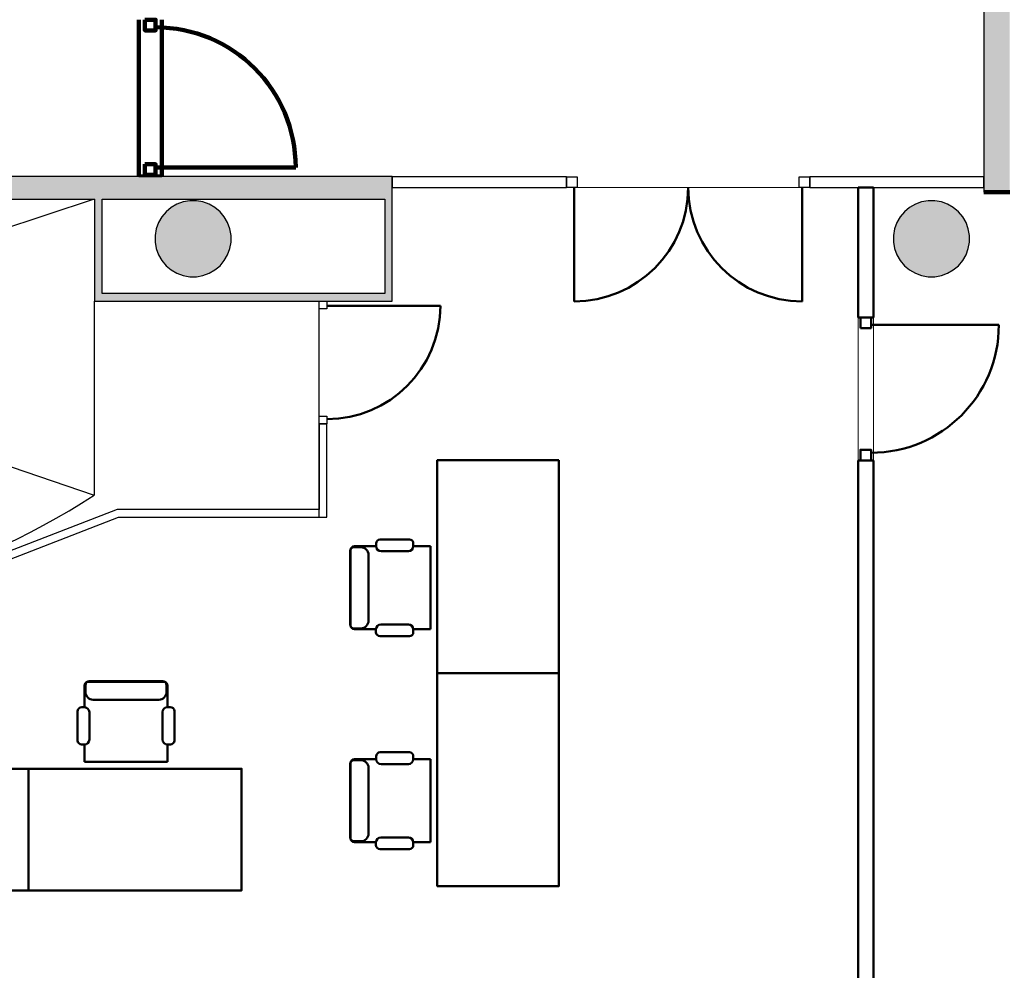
# Model space of a CAD drawing. Header units: metres. Extents: x -1 to 430, y -6 to 34.
# Tile 15 of 20: x 415 to 421.47, y 19.09 to 25.34. Entities that reach past the tile are written whole.
import ezdxf

# ---------------------------------------------------------------- set-up
doc = ezdxf.new("R2010")
doc.units = ezdxf.units.M
doc.linetypes.add('CONTINUA', pattern=[0])
doc.linetypes.add('VERDECKT', pattern=[9.525, 6.35, -3.175])
for name, color, linetype, lineweight in [('3D P2 MOBLES', 7, 'CONTINUA', 25), ('3D P2 MURS', 7, 'CONTINUA', 25), ('3D P2 MURS NOUS', 7, 'CONTINUA', 25), ('3D P2 PILAR', 7, 'CONTINUA', 25), ('P2  REVESTIMENT pintat (blau fosc)', 7, 'CONTINUA', 25), ('P2 ESCALES 2D', 7, 'CONTINUA', 25), ('P2 REVESTIMENT  enguixat i pintat (lila)', 7, 'CONTINUA', 25)]:
    doc.layers.add(name, color=color, linetype=linetype, lineweight=lineweight)

# ---------------------------------------------------------------- blocks, each defined once
blk = doc.blocks.new('_CLOSEDFILLED')
at = {"color": 0, "linetype": 'ByBlock', "lineweight": -2}
blk.add_solid([(-1, 0), (0, 0), (-1, 0)], dxfattribs=at)

msp = doc.modelspace()

# ---------------------------------------------------------------- hatches: boundary and pattern name
at = {"layer": '3D P2 MURS', "linetype": 'CONTINUA', "lineweight": 18, "true_color": 0xa0a0a0, "transparency": 33554687}
for points in [[(421.507, 24.2048), (421.507, 28.0682), (421.337, 28.0682), (421.337, 24.2048)], [(417.447, 24.3095), (412.107, 24.3095), (412.107, 24.1595), (410.867, 24.1595), (410.867, 24.3095), (410.831, 24.3095), (410.831, 24.1595), (417.447, 24.1595)], [(415.4896, 24.1595), (415.4896, 23.4895), (415.5396, 23.4895), (415.5396, 24.1595)], [(417.447, 23.4895), (417.447, 24.1595), (417.397, 24.1595), (417.397, 23.4895)], [(415.5396, 23.4895), (417.397, 23.4895), (417.397, 23.5395), (415.5396, 23.5395)]]:
    msp.add_hatch(color=253, dxfattribs=at).paths.add_polyline_path(points)
at = {"layer": '3D P2 MURS NOUS', "linetype": 'CONTINUA', "lineweight": 18, "transparency": 33554687}
msp.add_hatch(color=220, dxfattribs=at).paths.add_polyline_path([(415.9308, 24.3095), (415.9308, 24.3188), (415.7808, 24.3188), (415.7808, 24.3095)])
at = {"layer": '3D P2 PILAR', "linetype": 'CONTINUA', "lineweight": 18, "transparency": 33554687}
for points in [[(416.1588, 24.1491), (416.1151, 24.1491), (416.0721, 24.1416), (416.0311, 24.1266), (415.9932, 24.1048), (415.9598, 24.0767), (415.9317, 24.0432), (415.9098, 24.0054), (415.8949, 23.9643), (415.8873, 23.9213), (415.8873, 23.8776), (415.8949, 23.8346), (415.9098, 23.7935), (415.9317, 23.7557), (415.9598, 23.7222), (415.9932, 23.6942), (416.0311, 23.6723), (416.0721, 23.6574), (416.1151, 23.6498), (416.1588, 23.6498), (416.2019, 23.6574), (416.2429, 23.6723), (416.2807, 23.6942), (416.3142, 23.7222), (416.3423, 23.7557), (416.3641, 23.7935), (416.3791, 23.8346), (416.3867, 23.8776), (416.3867, 23.9213), (416.3791, 23.9643), (416.3641, 24.0054), (416.3423, 24.0432), (416.3142, 24.0767), (416.2807, 24.1048), (416.2429, 24.1266), (416.2019, 24.1416)], [(421.0138, 24.1491), (420.9701, 24.1491), (420.9271, 24.1416), (420.8861, 24.1266), (420.8482, 24.1048), (420.8148, 24.0767), (420.7867, 24.0432), (420.7648, 24.0054), (420.7499, 23.9643), (420.7423, 23.9213), (420.7423, 23.8776), (420.7499, 23.8346), (420.7648, 23.7935), (420.7867, 23.7557), (420.8148, 23.7222), (420.8482, 23.6942), (420.8861, 23.6723), (420.9271, 23.6574), (420.9701, 23.6498), (421.0138, 23.6498), (421.0569, 23.6574), (421.0979, 23.6723), (421.1357, 23.6942), (421.1692, 23.7222), (421.1973, 23.7557), (421.2191, 23.7935), (421.2341, 23.8346), (421.2417, 23.8776), (421.2417, 23.9213), (421.2341, 23.9643), (421.2191, 24.0054), (421.1973, 24.0432), (421.1692, 24.0767), (421.1357, 24.1048), (421.0979, 24.1266), (421.0569, 24.1416)]]:
    msp.add_hatch(color=9, dxfattribs=at).paths.add_polyline_path(points)

# ---------------------------------------------------------------- linework, layer by layer
at = {"layer": '3D P2 MOBLES', "color": 202, "linetype": 'CONTINUA', "lineweight": 50, "transparency": 33554687}
for p, q in [((417.3409, 21.8964), (417.3409, 21.8781)), ((417.559, 21.9233), (417.3677, 21.9233)), ((417.5852, 21.8781), (417.5852, 21.8971)), ((417.1692, 21.8463), (417.1692, 21.3637)), ((417.1729, 21.8527), (417.1729, 21.3574)), ((417.1946, 21.8717), (417.2399, 21.8717)), ((417.3409, 21.8781), (417.1983, 21.8781)), ((417.2907, 21.8209), (417.2907, 21.3891)), ((417.3732, 21.8458), (417.5529, 21.8458)), ((417.6988, 21.8781), (417.5852, 21.8781)), ((417.6988, 21.8781), (417.6988, 21.332)), ((417.5529, 21.3643), (417.3721, 21.3643)), ((417.1946, 21.3383), (417.2399, 21.3383)), ((417.3398, 21.332), (417.1983, 21.332)), ((417.3398, 21.332), (417.3398, 21.3137)), ((417.6988, 21.332), (417.5852, 21.332)), ((417.5852, 21.313), (417.5852, 21.332)), ((417.3667, 21.2868), (417.559, 21.2868)), ((415.4484, 20.9871), (415.9437, 20.9871)), ((415.4547, 20.9909), (415.9373, 20.9909)), ((415.423, 20.8192), (415.423, 20.9617)), ((415.4293, 20.9655), (415.4293, 20.9201)), ((415.9627, 20.9655), (415.9627, 20.9201)), ((415.9691, 20.8202), (415.9691, 20.9617)), ((415.4801, 20.8693), (415.9119, 20.8693)), ((415.3778, 20.6011), (415.3778, 20.7923)), ((415.4047, 20.8192), (415.423, 20.8192)), ((415.4553, 20.7869), (415.4553, 20.6072)), ((415.9368, 20.6072), (415.9368, 20.7879)), ((415.9691, 20.8202), (415.9874, 20.8202)), ((416.0143, 20.7934), (416.0143, 20.6011)), ((415.423, 20.5749), (415.404, 20.5749)), ((415.423, 20.4612), (415.423, 20.5749)), ((415.9691, 20.4612), (415.9691, 20.5749)), ((415.9881, 20.5749), (415.9691, 20.5749)), ((417.559, 20.5233), (417.3677, 20.5233)), ((415.423, 20.4612), (415.9691, 20.4612)), ((417.1946, 20.4717), (417.2399, 20.4717)), ((417.3409, 20.4781), (417.1983, 20.4781)), ((417.3409, 20.4964), (417.3409, 20.4781)), ((417.5852, 20.4781), (417.5852, 20.4971)), ((417.6988, 20.4781), (417.5852, 20.4781)), ((417.6988, 20.4781), (417.6988, 19.932)), ((417.1692, 20.4463), (417.1692, 19.9637)), ((417.1729, 20.4527), (417.1729, 19.9574)), ((417.2907, 20.4209), (417.2907, 19.9891)), ((417.3732, 20.4458), (417.5529, 20.4458)), ((417.5529, 19.9643), (417.3721, 19.9643)), ((417.1946, 19.9383), (417.2399, 19.9383)), ((417.3398, 19.932), (417.1983, 19.932)), ((417.3398, 19.932), (417.3398, 19.9137)), ((417.3667, 19.8868), (417.559, 19.8868)), ((417.6988, 19.932), (417.5852, 19.932)), ((417.5852, 19.913), (417.5852, 19.932))]:
    msp.add_line(p, q, dxfattribs=at)
for points in [[(418.5422, 22.4438), (417.7421, 22.4438), (417.7421, 21.0438), (418.5422, 21.0438), (418.5422, 22.4438)], [(417.7421, 21.0438), (418.5422, 21.0438), (418.5422, 19.6438), (417.7421, 19.6438), (417.7421, 21.0438)], [(413.6558, 19.6152), (413.6558, 20.4153), (415.0558, 20.4153), (415.0558, 19.6152), (413.6558, 19.6152)], [(415.0558, 20.4153), (415.0558, 19.6152), (416.4558, 19.6152), (416.4558, 20.4153), (415.0558, 20.4153)]]:
    msp.add_lwpolyline(points, close=True, dxfattribs=at)
for centre, radius, start, end in [((417.3677, 21.8964), 0.0269, 90, 180), ((417.559, 21.8971), 0.0262, 0, 90), ((417.1946, 21.8463), 0.0254, 90, 180), ((417.1983, 21.8527), 0.0254, 90, 180), ((417.2399, 21.8209), 0.0508, 0, 90), ((417.3732, 21.8781), 0.0323, 180, 270), ((417.5529, 21.8781), 0.0323, 270, 0), ((417.1946, 21.3637), 0.0254, 180, 270), ((417.2399, 21.3891), 0.0508, 270, 0), ((417.3721, 21.332), 0.0323, 90, 180), ((417.5529, 21.332), 0.0323, 0, 90), ((417.1983, 21.3574), 0.0254, 180, 270), ((417.3667, 21.3137), 0.0269, 180, 270), ((417.559, 21.313), 0.0262, 270, 0), ((415.4484, 20.9617), 0.0254, 90, 180), ((415.4547, 20.9655), 0.0254, 90, 180), ((415.9373, 20.9655), 0.0254, 0, 90), ((415.9437, 20.9617), 0.0254, 0, 90), ((415.4801, 20.9201), 0.0508, 180, 270), ((415.9119, 20.9201), 0.0508, 270, 0), ((415.4047, 20.7923), 0.0269, 90, 180), ((415.423, 20.7869), 0.0323, 0, 90), ((415.9691, 20.7879), 0.0323, 90, 180), ((415.9874, 20.7934), 0.0269, 0, 90), ((415.404, 20.6011), 0.0262, 180, 270), ((415.423, 20.6072), 0.0323, 270, 0), ((415.9691, 20.6072), 0.0323, 180, 270), ((415.9881, 20.6011), 0.0262, 270, 0), ((417.3677, 20.4964), 0.0269, 90, 180), ((417.559, 20.4971), 0.0262, 0, 90), ((417.1946, 20.4463), 0.0254, 90, 180), ((417.1983, 20.4527), 0.0254, 90, 180), ((417.2399, 20.4209), 0.0508, 0, 90), ((417.3732, 20.4781), 0.0323, 180, 270), ((417.5529, 20.4781), 0.0323, 270, 0), ((417.1946, 19.9637), 0.0254, 180, 270), ((417.1983, 19.9574), 0.0254, 180, 270), ((417.2399, 19.9891), 0.0508, 270, 0), ((417.3721, 19.932), 0.0323, 90, 180), ((417.5529, 19.932), 0.0323, 0, 90), ((417.3667, 19.9137), 0.0269, 180, 270), ((417.559, 19.913), 0.0262, 270, 0)]:
    msp.add_arc(centre, radius, start, end, dxfattribs=at)
at = {"layer": '3D P2 MURS', "color": 7, "linetype": 'CONTINUA', "lineweight": 25, "transparency": 33554687}
for p, q in [((421.337, 25.8895), (421.337, 24.3069)), ((417.447, 24.3095), (412.107, 24.3095)), ((417.447, 24.3069), (417.447, 24.3095)), ((418.5926, 24.3069), (417.447, 24.3069)), ((417.447, 24.3069), (417.447, 24.2369)), ((417.447, 24.2369), (417.447, 24.3069)), ((418.5926, 24.3069), (418.5926, 24.2369)), ((420.1927, 24.2369), (420.1927, 24.3069)), ((421.337, 24.3069), (420.1927, 24.3069)), ((421.337, 24.2369), (421.337, 24.3069)), ((421.337, 24.3069), (421.337, 24.2369)), ((417.447, 24.2369), (418.5926, 24.2369)), ((417.447, 24.1595), (417.447, 24.2369)), ((420.1927, 24.2369), (421.337, 24.2369)), ((421.337, 24.2369), (421.337, 24.2048)), ((410.831, 24.1595), (415.4896, 24.1595)), ((415.4896, 24.1595), (415.4896, 23.4895)), ((415.5396, 23.5395), (415.5396, 24.1595)), ((415.5396, 24.1595), (417.397, 24.1595)), ((417.397, 24.1595), (417.397, 23.5395)), ((417.447, 23.4895), (417.447, 24.1595)), ((421.337, 24.2048), (421.507, 24.2048)), ((417.397, 23.5395), (415.5396, 23.5395)), ((415.4896, 23.4895), (415.5396, 23.4895)), ((415.5396, 23.4895), (416.967, 23.4895)), ((416.967, 23.4895), (417.017, 23.4895)), ((417.017, 23.4895), (417.397, 23.4895)), ((417.397, 23.4895), (417.447, 23.4895)), ((416.967, 22.6834), (417.017, 22.6834)), ((416.967, 22.6834), (416.967, 22.1195)), ((417.017, 22.0695), (417.017, 22.6834)), ((415.637, 22.1192), (414.1586, 21.5474)), ((416.967, 22.1195), (415.637, 22.1195)), ((415.637, 22.1195), (415.637, 22.1192)), ((414.1734, 21.4995), (415.647, 22.0695)), ((415.647, 22.0695), (416.9678, 22.0695)), ((416.9678, 22.0695), (417.017, 22.0695))]:
    msp.add_line(p, q, dxfattribs=at)
at = {"layer": '3D P2 MURS', "color": 202, "linetype": 'CONTINUA', "lineweight": 50, "transparency": 33554687}
for p, q in [((418.6426, 24.2369), (418.6426, 23.4873)), ((420.1427, 24.2369), (420.1427, 23.4873)), ((417.017, 23.4595), (417.7631, 23.4595))]:
    msp.add_line(p, q, dxfattribs=at)
at = {"layer": '3D P2 MURS', "color": 7, "linetype": 'CONTINUA', "lineweight": 25, "transparency": 33554687}
for points in [[(418.5926, 24.3069), (418.6626, 24.3069), (418.6626, 24.2369), (418.5926, 24.2369), (418.5926, 24.3069)], [(420.1227, 24.3069), (420.1927, 24.3069), (420.1927, 24.2369), (420.1227, 24.2369), (420.1227, 24.3069)], [(416.967, 23.4395), (416.967, 23.4895), (417.017, 23.4895), (417.017, 23.4395), (416.967, 23.4395)], [(416.967, 22.6834), (416.967, 22.7334), (417.017, 22.7334), (417.017, 22.6834), (416.967, 22.6834)]]:
    msp.add_lwpolyline(points, close=True, dxfattribs=at)
at = {"layer": '3D P2 MURS', "color": 202, "linetype": 'CONTINUA', "lineweight": 50, "transparency": 33554687}
msp.add_arc((417.017, 23.4595), 0.7461, 270, 0, dxfattribs=at)
for centre, start_param, end_param in [((418.6426, 24.2369), 4.712389, 6.283185), ((420.1427, 24.2369), 3.141593, 4.712389)]:
    msp.add_ellipse(centre, major_axis=(0.7496, 0), ratio=1, start_param=start_param, end_param=end_param, dxfattribs=at)
at = {"layer": '3D P2 MURS NOUS', "color": 240, "linetype": 'CONTINUA', "lineweight": 140, "transparency": 33554687}
msp.add_line((415.8908, 24.3688), (416.8117, 24.3688), dxfattribs=at)
at = {"layer": '3D P2 MURS NOUS', "color": 7, "linetype": 'CONTINUA', "lineweight": 25, "transparency": 33554687}
for p, q in [((415.7808, 24.3188), (415.9308, 24.3188)), ((415.7808, 24.3188), (415.7808, 24.3095)), ((415.7808, 24.3095), (415.9308, 24.3095)), ((415.9308, 24.3095), (415.9308, 24.3188))]:
    msp.add_line(p, q, dxfattribs=at)
at = {"layer": '3D P2 MURS NOUS', "color": 4, "linetype": 'CONTINUA', "lineweight": 50, "transparency": 33554687}
for p, q in [((420.6098, 24.2369), (420.5098, 24.2369)), ((420.5098, 24.2369), (420.5098, 23.3826)), ((420.6098, 23.3826), (420.6098, 24.2369)), ((420.6098, 23.3826), (420.5098, 23.3826)), ((420.5948, 23.3326), (421.4348, 23.3326)), ((420.5098, 22.4426), (420.6098, 22.4426)), ((420.5098, 22.4426), (420.5098, 18.2155)), ((420.6098, 18.2155), (420.6098, 22.4426))]:
    msp.add_line(p, q, dxfattribs=at)
at = {"layer": '3D P2 MURS NOUS', "color": 240, "linetype": 'CONTINUA', "lineweight": 140, "transparency": 33554687}
for points in [[(415.8208, 25.3397), (415.8208, 25.2697), (415.8908, 25.2697), (415.8908, 25.3397), (415.8208, 25.3397)], [(415.8208, 24.3888), (415.8208, 24.3188), (415.8908, 24.3188), (415.8908, 24.3888), (415.8208, 24.3888)]]:
    msp.add_lwpolyline(points, close=True, dxfattribs=at)
at = {"layer": '3D P2 MURS NOUS', "color": 4, "linetype": 'CONTINUA', "lineweight": 50, "transparency": 33554687}
for points in [[(420.5248, 23.3126), (420.5248, 23.3826), (420.5948, 23.3826), (420.5948, 23.3126), (420.5248, 23.3126)], [(420.5248, 22.4426), (420.5248, 22.5126), (420.5948, 22.5126), (420.5948, 22.4426), (420.5248, 22.4426)]]:
    msp.add_lwpolyline(points, close=True, dxfattribs=at)
at = {"layer": '3D P2 MURS NOUS', "color": 240, "linetype": 'CONTINUA', "lineweight": 140, "transparency": 33554687}
msp.add_arc((415.8908, 24.3688), 0.9209, 0, 90, dxfattribs=at)
at = {"layer": '3D P2 MURS NOUS', "color": 4, "linetype": 'CONTINUA', "lineweight": 50, "transparency": 33554687}
msp.add_arc((420.5948, 23.3326), 0.84, 270, 0, dxfattribs=at)
at = {"layer": '3D P2 PILAR', "color": 7, "linetype": 'CONTINUA', "lineweight": 25, "transparency": 33554687}
for p, q in [((416.1151, 24.1491), (416.0721, 24.1416)), ((416.1588, 24.1491), (416.1151, 24.1491)), ((416.2019, 24.1416), (416.1588, 24.1491)), ((420.9701, 24.1491), (420.9271, 24.1416)), ((421.0138, 24.1491), (420.9701, 24.1491)), ((421.0569, 24.1416), (421.0138, 24.1491)), ((415.9932, 24.1048), (415.9598, 24.0767)), ((416.0311, 24.1266), (415.9932, 24.1048)), ((416.0721, 24.1416), (416.0311, 24.1266)), ((416.2429, 24.1266), (416.2019, 24.1416)), ((416.2807, 24.1048), (416.2429, 24.1266)), ((416.3142, 24.0767), (416.2807, 24.1048)), ((420.8482, 24.1048), (420.8148, 24.0767)), ((420.8861, 24.1266), (420.8482, 24.1048)), ((420.9271, 24.1416), (420.8861, 24.1266)), ((421.0979, 24.1266), (421.0569, 24.1416)), ((421.1357, 24.1048), (421.0979, 24.1266)), ((421.1692, 24.0767), (421.1357, 24.1048)), ((415.9317, 24.0432), (415.9098, 24.0054)), ((415.9598, 24.0767), (415.9317, 24.0432)), ((416.3423, 24.0432), (416.3142, 24.0767)), ((416.3641, 24.0054), (416.3423, 24.0432)), ((420.7867, 24.0432), (420.7648, 24.0054)), ((420.8148, 24.0767), (420.7867, 24.0432)), ((421.1973, 24.0432), (421.1692, 24.0767)), ((421.2191, 24.0054), (421.1973, 24.0432)), ((415.8949, 23.9643), (415.8873, 23.9213)), ((415.9098, 24.0054), (415.8949, 23.9643)), ((416.3791, 23.9643), (416.3641, 24.0054)), ((416.3867, 23.9213), (416.3791, 23.9643)), ((420.7499, 23.9643), (420.7423, 23.9213)), ((420.7648, 24.0054), (420.7499, 23.9643)), ((421.2341, 23.9643), (421.2191, 24.0054)), ((421.2417, 23.9213), (421.2341, 23.9643)), ((415.8873, 23.9213), (415.8873, 23.8776)), ((416.3867, 23.8776), (416.3867, 23.9213)), ((420.7423, 23.9213), (420.7423, 23.8776)), ((421.2417, 23.8776), (421.2417, 23.9213)), ((415.8873, 23.8776), (415.8949, 23.8346)), ((415.8949, 23.8346), (415.9098, 23.7935)), ((416.3641, 23.7935), (416.3791, 23.8346)), ((416.3791, 23.8346), (416.3867, 23.8776)), ((420.7423, 23.8776), (420.7499, 23.8346)), ((420.7499, 23.8346), (420.7648, 23.7935)), ((421.2191, 23.7935), (421.2341, 23.8346)), ((421.2341, 23.8346), (421.2417, 23.8776)), ((415.9098, 23.7935), (415.9317, 23.7557)), ((416.3423, 23.7557), (416.3641, 23.7935)), ((420.7648, 23.7935), (420.7867, 23.7557)), ((421.1973, 23.7557), (421.2191, 23.7935)), ((415.9317, 23.7557), (415.9598, 23.7222)), ((415.9598, 23.7222), (415.9932, 23.6942)), ((415.9932, 23.6942), (416.0311, 23.6723)), ((416.2429, 23.6723), (416.2807, 23.6942)), ((416.2807, 23.6942), (416.3142, 23.7222)), ((416.3142, 23.7222), (416.3423, 23.7557)), ((420.7867, 23.7557), (420.8148, 23.7222)), ((420.8148, 23.7222), (420.8482, 23.6942)), ((420.8482, 23.6942), (420.8861, 23.6723)), ((421.0979, 23.6723), (421.1357, 23.6942)), ((421.1357, 23.6942), (421.1692, 23.7222)), ((421.1692, 23.7222), (421.1973, 23.7557)), ((416.0311, 23.6723), (416.0721, 23.6574)), ((416.0721, 23.6574), (416.1151, 23.6498)), ((416.1151, 23.6498), (416.1588, 23.6498)), ((416.1588, 23.6498), (416.2019, 23.6574)), ((416.2019, 23.6574), (416.2429, 23.6723)), ((420.8861, 23.6723), (420.9271, 23.6574)), ((420.9271, 23.6574), (420.9701, 23.6498)), ((420.9701, 23.6498), (421.0138, 23.6498)), ((421.0138, 23.6498), (421.0569, 23.6574)), ((421.0569, 23.6574), (421.0979, 23.6723))]:
    msp.add_line(p, q, dxfattribs=at)
at = {"layer": 'P2  REVESTIMENT pintat (blau fosc)', "color": 180, "linetype": 'CONTINUA', "lineweight": 13, "transparency": 33554687}
for p, q in [((421.337, 25.8895), (421.337, 24.3069)), ((415.7808, 24.3095), (412.107, 24.3095)), ((417.447, 24.3069), (415.9308, 24.3095))]:
    msp.add_line(p, q, dxfattribs=at)
at = {"layer": 'P2  REVESTIMENT pintat (blau fosc)', "color": 180, "linetype": 'VERDECKT', "lineweight": 13, "transparency": 33554687}
for p, q in [((421.337, 24.2369), (417.447, 24.2369)), ((420.5098, 23.3826), (420.5098, 24.2369)), ((420.6098, 24.2369), (420.6098, 23.3826)), ((420.5098, 22.4426), (420.5098, 23.3826)), ((420.6098, 23.3826), (420.6098, 22.4426)), ((420.5098, 18.2155), (420.5098, 22.4426)), ((420.6098, 22.4426), (420.6098, 18.1155))]:
    msp.add_line(p, q, dxfattribs=at)
at = {"layer": 'P2 ESCALES 2D', "color": 7, "linetype": 'VERDECKT', "lineweight": 25, "transparency": 33554687}
for p, q in [((415.487, 24.1595), (409.747, 22.2595)), ((409.747, 24.1595), (415.487, 22.2138))]:
    msp.add_line(p, q, dxfattribs=at)
at = {"layer": 'P2 ESCALES 2D', "color": 7, "lineweight": 25, "transparency": 33554687}
for p, q in [((415.487, 23.4895), (415.487, 22.2138)), ((416.967, 22.0695), (416.967, 23.4895))]:
    msp.add_line(p, q, dxfattribs=at)
msp.add_arc((412.6518, 26.6124), 5.2332, 236.28434, 302.80462, dxfattribs=at)
at = {"layer": 'P2 REVESTIMENT  enguixat i pintat (lila)', "color": 220, "linetype": 'VERDECKT', "lineweight": 100, "transparency": 33554687}
for p, q in [((415.7808, 25.3397), (415.7808, 24.3095)), ((415.9308, 25.3397), (415.9308, 24.3095)), ((421.507, 24.2048), (421.337, 24.2048))]:
    msp.add_line(p, q, dxfattribs=at)
at = {"layer": 'P2 REVESTIMENT  enguixat i pintat (lila)', "color": 180, "linetype": 'VERDECKT', "lineweight": 13, "transparency": 33554687}
for p, q in [((417.447, 24.2369), (417.447, 23.4895)), ((417.447, 23.4895), (417.017, 23.4895))]:
    msp.add_line(p, q, dxfattribs=at)

# ---------------------------------------------------------------- block references
at = {"layer": '3D P2 PILAR', "color": 7, "linetype": 'CONTINUA', "lineweight": 25, "transparency": 33554687, "xscale": 0.0002666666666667, "yscale": 0.0002666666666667, "zscale": 0.0002666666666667}
for p in [(416.137, 23.8995), (420.992, 23.8995)]:
    msp.add_blockref('_CLOSEDFILLED', p, dxfattribs=at)

doc.saveas('drawing.dxf')
